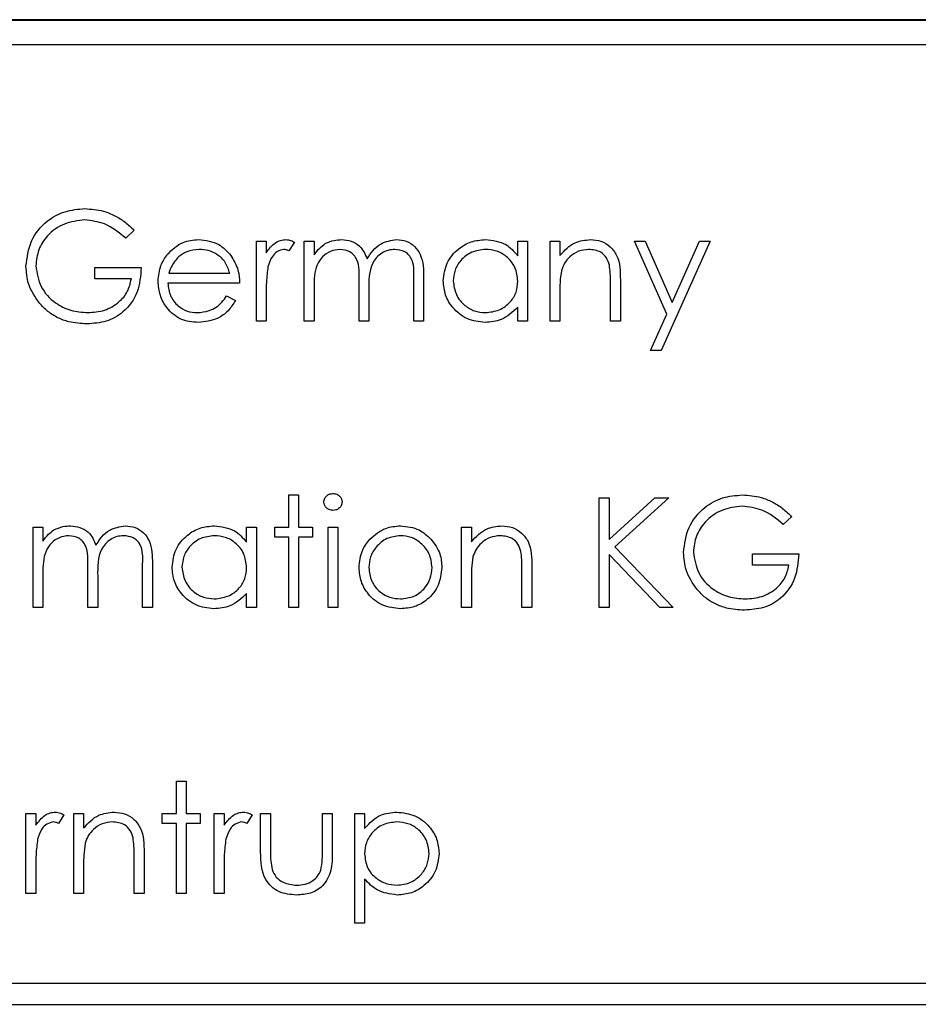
# Model space of a CAD drawing. Header units: millimetres. Extents: x 5 to 418, y 2 to 292.
# Tile 37 of 85: x 105.69 to 107.14, y 194.73 to 196.32. Entities that reach past the tile are written whole.
import ezdxf

# ---------------------------------------------------------------- set-up
doc = ezdxf.new("R2010")
doc.units = ezdxf.units.MM

msp = doc.modelspace()

# ---------------------------------------------------------------- linework, layer by layer
at = {"color": 7, "linetype": 'Continuous', "lineweight": 25}
for p, q in [((112.8393, 196.3162), (104.4226, 196.3162)), ((112.8393, 196.3151), (104.4226, 196.3151)), ((112.7988, 196.2757), (104.4654, 196.2757)), ((105.8761, 195.9775), (105.8626, 195.9647)), ((106.0729, 195.9601), (106.0887, 195.9601)), ((106.0729, 195.8312), (106.0729, 195.9601)), ((106.0887, 195.9601), (106.0887, 195.9412)), ((106.1339, 195.958), (106.1253, 195.9443)), ((106.1498, 195.9601), (106.1656, 195.9601)), ((106.1498, 195.8312), (106.1498, 195.9601)), ((106.1656, 195.9601), (106.1656, 195.9377)), ((106.4935, 195.9363), (106.4935, 195.9601)), ((106.4935, 195.9601), (106.5093, 195.9601)), ((106.5093, 195.9601), (106.5093, 195.8312)), ((106.5455, 195.9601), (106.5614, 195.9601)), ((106.5455, 195.8312), (106.5455, 195.9601)), ((106.5614, 195.9601), (106.5614, 195.9369)), ((106.6812, 195.9601), (106.6983, 195.9601)), ((106.7333, 195.8422), (106.6812, 195.9601)), ((106.6983, 195.9601), (106.7419, 195.8614)), ((106.8033, 195.9601), (106.7242, 195.7837)), ((106.7419, 195.8614), (106.7862, 195.9601)), ((106.7862, 195.9601), (106.8033, 195.9601)), ((105.8128, 195.9172), (105.8875, 195.9172)), ((105.8128, 195.8991), (105.8128, 195.9172)), ((105.8716, 195.8991), (105.8128, 195.8991)), ((105.9321, 195.9081), (106.0299, 195.9081)), ((106.238, 195.8312), (106.238, 195.8968)), ((106.3262, 195.8312), (106.3262, 195.9011)), ((106.342, 195.9011), (106.342, 195.8312)), ((106.6586, 195.8971), (106.6586, 195.8312)), ((106.0458, 195.8923), (105.9304, 195.8923)), ((106.1656, 195.8855), (106.1656, 195.8312)), ((106.2538, 195.8814), (106.2538, 195.8312)), ((106.5614, 195.8778), (106.5614, 195.8312)), ((106.6428, 195.8312), (106.6428, 195.8919)), ((106.0249, 195.8719), (106.039, 195.8646)), ((106.0887, 195.8746), (106.0887, 195.8312)), ((106.4935, 195.8312), (106.4935, 195.8535)), ((106.0887, 195.8312), (106.0729, 195.8312)), ((106.1656, 195.8312), (106.1498, 195.8312)), ((106.2538, 195.8312), (106.238, 195.8312)), ((106.342, 195.8312), (106.3262, 195.8312)), ((106.5093, 195.8312), (106.4935, 195.8312)), ((106.5614, 195.8312), (106.5455, 195.8312)), ((106.6586, 195.8312), (106.6428, 195.8312)), ((106.7071, 195.7837), (106.7333, 195.8422)), ((106.7242, 195.7837), (106.7071, 195.7837)), ((106.1249, 195.5515), (106.1407, 195.5515)), ((106.1249, 195.4995), (106.1249, 195.5515)), ((106.1407, 195.5515), (106.1407, 195.4995)), ((106.6247, 195.547), (106.6405, 195.547)), ((106.6247, 195.3706), (106.6247, 195.547)), ((106.6405, 195.4798), (106.714, 195.547)), ((106.6405, 195.547), (106.6405, 195.4798)), ((106.7366, 195.547), (106.6499, 195.4678)), ((106.714, 195.547), (106.7366, 195.547)), ((106.9345, 195.5169), (106.9209, 195.504)), ((105.7133, 195.4995), (105.7292, 195.4995)), ((105.7133, 195.3706), (105.7133, 195.4995)), ((105.7292, 195.4995), (105.7292, 195.4771)), ((106.0571, 195.4756), (106.0571, 195.4995)), ((106.0571, 195.4995), (106.0729, 195.4995)), ((106.0729, 195.4995), (106.0729, 195.3706)), ((106.1023, 195.4995), (106.1249, 195.4995)), ((106.1023, 195.4837), (106.1023, 195.4995)), ((106.1407, 195.4995), (106.1633, 195.4995)), ((106.1633, 195.4995), (106.1633, 195.4837)), ((106.1882, 195.4995), (106.2041, 195.4995)), ((106.1882, 195.3706), (106.1882, 195.4995)), ((106.2041, 195.4995), (106.2041, 195.3706)), ((106.4031, 195.4995), (106.4189, 195.4995)), ((106.4031, 195.3706), (106.4031, 195.4995)), ((106.4189, 195.4995), (106.4189, 195.4762)), ((106.1249, 195.4837), (106.1023, 195.4837)), ((106.1249, 195.3706), (106.1249, 195.4837)), ((106.1407, 195.4837), (106.1407, 195.3706)), ((106.1633, 195.4837), (106.1407, 195.4837)), ((106.6499, 195.4678), (106.7434, 195.3706)), ((106.6405, 195.4557), (106.6405, 195.3706)), ((106.7223, 195.3706), (106.6405, 195.4557)), ((106.8712, 195.4565), (106.9458, 195.4565)), ((106.8712, 195.4384), (106.8712, 195.4565)), ((105.8015, 195.3706), (105.8015, 195.4361)), ((105.8897, 195.3706), (105.8897, 195.4405)), ((105.9055, 195.4404), (105.9055, 195.3706)), ((106.5161, 195.4364), (106.5161, 195.3706)), ((106.93, 195.4384), (106.8712, 195.4384)), ((105.7292, 195.4248), (105.7292, 195.3706)), ((105.8174, 195.4207), (105.8174, 195.3706)), ((106.4189, 195.4172), (106.4189, 195.3706)), ((106.5003, 195.3706), (106.5003, 195.4312)), ((106.0571, 195.3706), (106.0571, 195.3929)), ((105.7292, 195.3706), (105.7133, 195.3706)), ((105.8174, 195.3706), (105.8015, 195.3706)), ((105.9055, 195.3706), (105.8897, 195.3706)), ((106.0729, 195.3706), (106.0571, 195.3706)), ((106.1407, 195.3706), (106.1249, 195.3706)), ((106.2041, 195.3706), (106.1882, 195.3706)), ((106.4189, 195.3706), (106.4031, 195.3706)), ((106.5161, 195.3706), (106.5003, 195.3706)), ((106.6405, 195.3706), (106.6247, 195.3706)), ((106.7434, 195.3706), (106.7223, 195.3706)), ((105.944, 195.0909), (105.9598, 195.0909)), ((105.944, 195.0388), (105.944, 195.0909)), ((105.9598, 195.0909), (105.9598, 195.0388)), ((105.702, 195.0388), (105.7179, 195.0388)), ((105.702, 194.9099), (105.702, 195.0388)), ((105.7179, 195.0388), (105.7179, 195.0199)), ((105.7789, 195.0388), (105.7947, 195.0388)), ((105.7789, 194.9099), (105.7789, 195.0388)), ((105.7947, 195.0388), (105.7947, 195.0156)), ((105.9214, 195.0388), (105.944, 195.0388)), ((105.9214, 195.023), (105.9214, 195.0388)), ((105.9598, 195.0388), (105.9824, 195.0388)), ((105.9824, 195.0388), (105.9824, 195.023)), ((106.005, 195.0388), (106.0209, 195.0388)), ((106.005, 194.9099), (106.005, 195.0388)), ((106.0209, 195.0388), (106.0209, 195.0199)), ((106.0797, 195.0388), (106.0955, 195.0388)), ((106.0797, 194.9773), (106.0797, 195.0388)), ((106.0955, 195.0388), (106.0955, 194.9791)), ((106.1792, 195.0388), (106.195, 195.0388)), ((106.1792, 194.9791), (106.1792, 195.0388)), ((106.195, 195.0388), (106.195, 194.9761)), ((106.2312, 195.0388), (106.247, 195.0388)), ((106.2312, 194.8625), (106.2312, 195.0388)), ((106.247, 195.0388), (106.247, 195.015)), ((105.7631, 195.0367), (105.7544, 195.023)), ((105.944, 195.023), (105.9214, 195.023)), ((105.944, 194.9099), (105.944, 195.023)), ((105.9598, 195.023), (105.9598, 194.9099)), ((105.9824, 195.023), (105.9598, 195.023)), ((106.0661, 195.0367), (106.0574, 195.023)), ((105.892, 194.9758), (105.892, 194.9099)), ((105.8761, 194.9099), (105.8761, 194.9706)), ((105.7179, 194.9533), (105.7179, 194.9099)), ((105.7947, 194.9565), (105.7947, 194.9099)), ((106.0209, 194.9533), (106.0209, 194.9099)), ((106.247, 194.9333), (106.247, 194.8625)), ((105.7179, 194.9099), (105.702, 194.9099)), ((105.7947, 194.9099), (105.7789, 194.9099)), ((105.892, 194.9099), (105.8761, 194.9099)), ((105.9598, 194.9099), (105.944, 194.9099)), ((106.0209, 194.9099), (106.005, 194.9099)), ((106.247, 194.8625), (106.2312, 194.8625)), ((108.3144, 194.7652), (104.6477, 194.7652)), ((104.6477, 194.7318), (108.3144, 194.7318))]:
    msp.add_line(p, q, dxfattribs=at)
for points, knots in [([(105.702, 195.9195), (105.7038, 195.9333), (105.7072, 195.961), (105.7326, 195.992), (105.7642, 196.0095), (105.786, 196.0113), (105.7969, 196.0122)], [0, 0, 0, 0, 0.27959, 0.559072, 0.779411, 1, 1, 1, 1]), ([(105.7969, 196.0122), (105.807, 196.0114), (105.8236, 196.0102), (105.8452, 196.0013), (105.8618, 195.9908), (105.8714, 195.982), (105.8761, 195.9775)], [0, 0, 0, 0, 0.339527, 0.559586, 0.779731, 1, 1, 1, 1]), ([(105.7964, 195.9941), (105.7852, 195.9927), (105.7629, 195.99), (105.7368, 195.9712), (105.7208, 195.9465), (105.7188, 195.929), (105.7179, 195.9202)], [0, 0, 0, 0, 0.279847, 0.559555, 0.779847, 1, 1, 1, 1]), ([(105.8626, 195.9647), (105.8517, 195.9736), (105.8322, 195.9897), (105.8073, 195.9927), (105.7964, 195.9941)], [0, 0, 0, 0, 0.55984, 1, 1, 1, 1]), ([(105.9294, 195.9384), (105.9373, 195.9462), (105.9515, 195.9601), (105.9712, 195.9617), (105.9798, 195.9624)], [0, 0, 0, 0, 0.558577, 1, 1, 1, 1]), ([(105.9798, 195.9624), (105.9913, 195.9611), (106.0118, 195.9587), (106.0256, 195.9437), (106.0317, 195.937)], [0, 0, 0, 0, 0.558919, 1, 1, 1, 1]), ([(106.0887, 195.9412), (106.0931, 195.9472), (106.0993, 195.9557), (106.1114, 195.9616), (106.1173, 195.9621), (106.1202, 195.9624)], [0, 0, 0, 0, 0.558788, 0.779481, 1, 1, 1, 1]), ([(106.1202, 195.9624), (106.1229, 195.9621), (106.1278, 195.9615), (106.1321, 195.9591), (106.1339, 195.958)], [0, 0, 0, 0, 0.559243, 1, 1, 1, 1]), ([(106.1656, 195.9377), (106.1685, 195.9416), (106.1736, 195.9485), (106.1805, 195.9536), (106.1835, 195.9559)], [0, 0, 0, 0, 0.560148, 1, 1, 1, 1]), ([(106.1835, 195.9559), (106.1882, 195.958), (106.1967, 195.9617), (106.206, 195.9622), (106.2101, 195.9624)], [0, 0, 0, 0, 0.559743, 1, 1, 1, 1]), ([(106.2101, 195.9624), (106.2152, 195.9619), (106.2255, 195.9608), (106.2423, 195.9514), (106.2478, 195.9389), (106.2511, 195.9313)], [0, 0, 0, 0, 0.280809, 0.561507, 1, 1, 1, 1]), ([(106.2511, 195.9313), (106.254, 195.936), (106.2599, 195.9454), (106.2754, 195.9587), (106.2896, 195.961), (106.2984, 195.9624)], [0, 0, 0, 0, 0.281263, 0.562094, 1, 1, 1, 1]), ([(106.2984, 195.9624), (106.3037, 195.9619), (106.3144, 195.9609), (106.3283, 195.952), (106.3416, 195.9323), (106.3418, 195.9139), (106.342, 195.9011)], [0, 0, 0, 0, 0.186885, 0.373579, 0.560268, 1, 1, 1, 1]), ([(106.3737, 195.896), (106.3749, 195.9059), (106.3773, 195.9257), (106.396, 195.9472), (106.4181, 195.9604), (106.4336, 195.9617), (106.4414, 195.9624)], [0, 0, 0, 0, 0.279413, 0.559191, 0.779548, 1, 1, 1, 1]), ([(106.4414, 195.9624), (106.453, 195.9611), (106.4738, 195.9587), (106.4875, 195.9432), (106.4935, 195.9363)], [0, 0, 0, 0, 0.559062, 1, 1, 1, 1]), ([(106.5614, 195.9369), (106.5689, 195.945), (106.5823, 195.9595), (106.6018, 195.9615), (106.6104, 195.9624)], [0, 0, 0, 0, 0.559141, 1, 1, 1, 1]), ([(106.6104, 195.9624), (106.6162, 195.9619), (106.6277, 195.9609), (106.6429, 195.9516), (106.6583, 195.931), (106.6585, 195.9111), (106.6586, 195.8971)], [0, 0, 0, 0, 0.187021, 0.37389, 0.56061, 1, 1, 1, 1]), ([(105.9806, 195.9466), (105.9738, 195.946), (105.9616, 195.9449), (105.9517, 195.9377), (105.9474, 195.9345)], [0, 0, 0, 0, 0.559458, 1, 1, 1, 1]), ([(106.0299, 195.9081), (106.028, 195.9142), (106.0241, 195.9264), (106.0106, 195.9387), (105.9956, 195.9454), (105.9856, 195.9462), (105.9806, 195.9466)], [0, 0, 0, 0, 0.2801382, 0.5591944, 0.7795977, 1, 1, 1, 1]), ([(106.1172, 195.9466), (106.1134, 195.9458), (106.106, 195.9441), (106.0964, 195.9337), (106.0934, 195.9245), (106.0915, 195.9188)], [0, 0, 0, 0, 0.2783358, 0.5587681, 1, 1, 1, 1]), ([(106.1253, 195.9443), (106.1238, 195.9449), (106.1212, 195.9461), (106.1184, 195.9464), (106.1172, 195.9466)], [0, 0, 0, 0, 0.560396, 1, 1, 1, 1]), ([(106.2073, 195.9466), (106.2021, 195.9459), (106.1917, 195.9446), (106.1786, 195.9352), (106.1659, 195.9159), (106.1657, 195.898), (106.1656, 195.8855)], [0, 0, 0, 0, 0.186544, 0.37335, 0.56013, 1, 1, 1, 1]), ([(106.238, 195.8968), (106.2385, 195.9084), (106.2391, 195.9228), (106.2302, 195.9374), (106.2214, 195.9447), (106.2129, 195.9458), (106.2073, 195.9466)], [0, 0, 0, 0, 0.500537, 0.625897, 0.751368, 1, 1, 1, 1]), ([(106.2956, 195.9466), (106.2919, 195.9463), (106.2846, 195.9457), (106.2745, 195.9409), (106.266, 195.9339), (106.2536, 195.9154), (106.2537, 195.8965), (106.2538, 195.8814)], [0, 0, 0, 0, 0.125317, 0.250662, 0.376086, 0.501515, 1, 1, 1, 1]), ([(106.3262, 195.9011), (106.3265, 195.9121), (106.327, 195.9259), (106.3175, 195.9387), (106.3089, 195.9451), (106.3009, 195.946), (106.2956, 195.9466)], [0, 0, 0, 0, 0.499445, 0.624933, 0.750561, 1, 1, 1, 1]), ([(106.4416, 195.9466), (106.434, 195.9457), (106.4189, 195.9439), (106.4017, 195.9305), (106.3914, 195.9136), (106.3901, 195.9018), (106.3895, 195.8959)], [0, 0, 0, 0, 0.279767, 0.559291, 0.779719, 1, 1, 1, 1]), ([(106.4935, 195.8954), (106.4927, 195.9031), (106.491, 195.9183), (106.4767, 195.9352), (106.4596, 195.9451), (106.4476, 195.9461), (106.4416, 195.9466)], [0, 0, 0, 0, 0.2796602, 0.5592103, 0.7794872, 1, 1, 1, 1]), ([(106.6076, 195.9466), (106.6021, 195.946), (106.5909, 195.9448), (106.5778, 195.9358), (106.5682, 195.9249), (106.5653, 195.9166), (106.5638, 195.9124)], [0, 0, 0, 0, 0.279553, 0.559373, 0.779703, 1, 1, 1, 1]), ([(106.6409, 195.9212), (106.6396, 195.9253), (106.6371, 195.9335), (106.6256, 195.9448), (106.6145, 195.9459), (106.6076, 195.9466)], [0, 0, 0, 0, 0.281192, 0.561331, 1, 1, 1, 1]), ([(105.9146, 195.8953), (105.9154, 195.9041), (105.9168, 195.9197), (105.9256, 195.9327), (105.9294, 195.9384)], [0, 0, 0, 0, 0.559427, 1, 1, 1, 1]), ([(105.9474, 195.9345), (105.9436, 195.9301), (105.9367, 195.9223), (105.9335, 195.9125), (105.9321, 195.9081)], [0, 0, 0, 0, 0.558795, 1, 1, 1, 1]), ([(106.0317, 195.937), (106.0363, 195.9293), (106.0445, 195.9154), (106.0454, 195.8994), (106.0458, 195.8923)], [0, 0, 0, 0, 0.558897, 1, 1, 1, 1]), ([(105.7236, 195.8601), (105.7167, 195.8702), (105.7042, 195.8882), (105.7027, 195.9099), (105.702, 195.9195)], [0, 0, 0, 0, 0.559317, 1, 1, 1, 1]), ([(105.7179, 195.9202), (105.7197, 195.9086), (105.7233, 195.8852), (105.7467, 195.8606), (105.7739, 195.847), (105.7923, 195.8455), (105.8015, 195.8448)], [0, 0, 0, 0, 0.279061, 0.558584, 0.779236, 1, 1, 1, 1]), ([(105.8875, 195.9172), (105.8864, 195.9039), (105.8842, 195.8773), (105.8619, 195.8458), (105.8314, 195.8289), (105.8105, 195.8274), (105.8001, 195.8267)], [0, 0, 0, 0, 0.2803512, 0.5593674, 0.7793709, 1, 1, 1, 1]), ([(106.0915, 195.9188), (106.0905, 195.9106), (106.0886, 195.8959), (106.0887, 195.8811), (106.0887, 195.8746)], [0, 0, 0, 0, 0.559636, 1, 1, 1, 1]), ([(106.5638, 195.9124), (106.5629, 195.906), (106.5613, 195.8945), (106.5613, 195.8829), (106.5614, 195.8778)], [0, 0, 0, 0, 0.559658, 1, 1, 1, 1]), ([(106.6428, 195.8919), (106.6428, 195.8974), (106.6429, 195.9072), (106.6415, 195.9169), (106.6409, 195.9212)], [0, 0, 0, 0, 0.560255, 1, 1, 1, 1]), ([(105.8015, 195.8448), (105.8106, 195.8455), (105.8287, 195.8469), (105.8511, 195.86), (105.8666, 195.8781), (105.8699, 195.8921), (105.8716, 195.8991)], [0, 0, 0, 0, 0.280254, 0.559912, 0.779941, 1, 1, 1, 1]), ([(105.9794, 195.829), (105.9696, 195.8299), (105.95, 195.8316), (105.929, 195.8504), (105.9167, 195.8725), (105.9153, 195.8877), (105.9146, 195.8953)], [0, 0, 0, 0, 0.279885, 0.558859, 0.779462, 1, 1, 1, 1]), ([(106.4409, 195.829), (106.431, 195.8301), (106.4111, 195.8325), (106.3892, 195.8507), (106.3757, 195.8727), (106.3743, 195.8883), (106.3737, 195.896)], [0, 0, 0, 0, 0.279573, 0.559333, 0.779589, 1, 1, 1, 1]), ([(106.3895, 195.8959), (106.3906, 195.8883), (106.3927, 195.8733), (106.4066, 195.8565), (106.4236, 195.8465), (106.4355, 195.8454), (106.4414, 195.8448)], [0, 0, 0, 0, 0.279429, 0.559146, 0.77957, 1, 1, 1, 1]), ([(106.4414, 195.8448), (106.449, 195.8457), (106.4641, 195.8475), (106.4817, 195.8605), (106.492, 195.8775), (106.493, 195.8894), (106.4935, 195.8954)], [0, 0, 0, 0, 0.279822, 0.559387, 0.779603, 1, 1, 1, 1]), ([(105.9304, 195.8923), (105.9312, 195.8853), (105.9329, 195.8714), (105.9453, 195.8556), (105.961, 195.8462), (105.972, 195.8453), (105.9775, 195.8448)], [0, 0, 0, 0, 0.279963, 0.559359, 0.779526, 1, 1, 1, 1]), ([(105.9775, 195.8448), (105.9839, 195.8454), (105.9947, 195.8465), (106.0083, 195.853), (106.0177, 195.8615), (106.0225, 195.8685), (106.0249, 195.8719)], [0, 0, 0, 0, 0.339465, 0.559626, 0.779498, 1, 1, 1, 1]), ([(106.039, 195.8646), (106.0354, 195.8587), (106.0282, 195.8471), (106.0079, 195.8321), (105.9902, 195.8302), (105.9794, 195.829)], [0, 0, 0, 0, 0.280919, 0.561407, 1, 1, 1, 1]), ([(105.8001, 195.8267), (105.7903, 195.8273), (105.7741, 195.8282), (105.753, 195.8362), (105.7367, 195.8462), (105.728, 195.8554), (105.7236, 195.8601)], [0, 0, 0, 0, 0.339789, 0.559872, 0.779908, 1, 1, 1, 1]), ([(106.4935, 195.8535), (106.4852, 195.8456), (106.4702, 195.8314), (106.4498, 195.8297), (106.4409, 195.829)], [0, 0, 0, 0, 0.5587633, 1, 1, 1, 1]), ([(106.1814, 195.5401), (106.1817, 195.5422), (106.1823, 195.5464), (106.1864, 195.5507), (106.1912, 195.5534), (106.1944, 195.5536), (106.1961, 195.5538)], [0, 0, 0, 0, 0.279289, 0.558897, 0.779452, 1, 1, 1, 1]), ([(106.1961, 195.5538), (106.1982, 195.5536), (106.2024, 195.5531), (106.2072, 195.5496), (106.2103, 195.5451), (106.2107, 195.5418), (106.2108, 195.5401)], [0, 0, 0, 0, 0.279869, 0.559866, 0.779911, 1, 1, 1, 1]), ([(106.7604, 195.4589), (106.7621, 195.4727), (106.7656, 195.5003), (106.791, 195.5313), (106.8226, 195.5489), (106.8443, 195.5506), (106.8552, 195.5515)], [0, 0, 0, 0, 0.27959, 0.559072, 0.779411, 1, 1, 1, 1]), ([(106.8552, 195.5515), (106.8653, 195.5508), (106.882, 195.5495), (106.9035, 195.5407), (106.9201, 195.5302), (106.9297, 195.5213), (106.9345, 195.5169)], [0, 0, 0, 0, 0.339527, 0.559586, 0.779731, 1, 1, 1, 1]), ([(106.1961, 195.5266), (106.194, 195.5268), (106.1899, 195.5273), (106.1851, 195.5308), (106.182, 195.5352), (106.1816, 195.5385), (106.1814, 195.5401)], [0, 0, 0, 0, 0.279784, 0.559698, 0.779921, 1, 1, 1, 1]), ([(106.2108, 195.5401), (106.2105, 195.538), (106.2099, 195.5339), (106.2057, 195.5296), (106.201, 195.527), (106.1977, 195.5267), (106.1961, 195.5266)], [0, 0, 0, 0, 0.2791599, 0.5588624, 0.7793557, 1, 1, 1, 1]), ([(106.8547, 195.5334), (106.8435, 195.5321), (106.8212, 195.5293), (106.7952, 195.5105), (106.7792, 195.4859), (106.7772, 195.4683), (106.7762, 195.4596)], [0, 0, 0, 0, 0.279847, 0.559555, 0.779847, 1, 1, 1, 1]), ([(106.9209, 195.504), (106.91, 195.513), (106.8905, 195.529), (106.8656, 195.5321), (106.8547, 195.5334)], [0, 0, 0, 0, 0.55984, 1, 1, 1, 1]), ([(105.747, 195.4952), (105.7518, 195.4973), (105.7603, 195.5011), (105.7695, 195.5015), (105.7736, 195.5018)], [0, 0, 0, 0, 0.559743, 1, 1, 1, 1]), ([(105.7736, 195.5018), (105.7788, 195.5012), (105.7891, 195.5002), (105.8059, 195.4907), (105.8113, 195.4782), (105.8146, 195.4706)], [0, 0, 0, 0, 0.280809, 0.561507, 1, 1, 1, 1]), ([(105.8146, 195.4706), (105.8176, 195.4753), (105.8234, 195.4848), (105.8389, 195.498), (105.8532, 195.5003), (105.8619, 195.5018)], [0, 0, 0, 0, 0.2812634, 0.5620938, 1, 1, 1, 1]), ([(105.8619, 195.5018), (105.8673, 195.5013), (105.878, 195.5003), (105.8919, 195.4913), (105.9051, 195.4716), (105.9054, 195.4533), (105.9055, 195.4404)], [0, 0, 0, 0, 0.186885, 0.373579, 0.560268, 1, 1, 1, 1]), ([(105.9372, 195.4354), (105.9384, 195.4453), (105.9409, 195.465), (105.9596, 195.4865), (105.9816, 195.4998), (105.9971, 195.5011), (106.0049, 195.5018)], [0, 0, 0, 0, 0.279413, 0.559191, 0.779548, 1, 1, 1, 1]), ([(106.0049, 195.5018), (106.0165, 195.5004), (106.0373, 195.4981), (106.051, 195.4825), (106.0571, 195.4756)], [0, 0, 0, 0, 0.559062, 1, 1, 1, 1]), ([(106.2556, 195.4804), (106.2636, 195.4873), (106.2779, 195.4997), (106.2965, 195.5011), (106.3048, 195.5018)], [0, 0, 0, 0, 0.55888, 1, 1, 1, 1]), ([(106.3048, 195.5018), (106.3152, 195.5007), (106.3339, 195.4987), (106.3477, 195.4861), (106.3537, 195.4805)], [0, 0, 0, 0, 0.559182, 1, 1, 1, 1]), ([(106.4189, 195.4762), (106.4264, 195.4843), (106.4399, 195.4988), (106.4593, 195.5009), (106.4679, 195.5018)], [0, 0, 0, 0, 0.559141, 1, 1, 1, 1]), ([(106.4679, 195.5018), (106.4737, 195.5012), (106.4853, 195.5002), (106.5004, 195.4909), (106.5158, 195.4704), (106.516, 195.4504), (106.5161, 195.4364)], [0, 0, 0, 0, 0.187021, 0.37389, 0.56061, 1, 1, 1, 1]), ([(105.7292, 195.4771), (105.732, 195.481), (105.7371, 195.4879), (105.744, 195.493), (105.747, 195.4952)], [0, 0, 0, 0, 0.560148, 1, 1, 1, 1]), ([(105.7709, 195.4859), (105.7657, 195.4853), (105.7553, 195.4839), (105.7422, 195.4746), (105.7294, 195.4553), (105.7293, 195.4374), (105.7292, 195.4248)], [0, 0, 0, 0, 0.186544, 0.37335, 0.56013, 1, 1, 1, 1]), ([(105.8015, 195.4361), (105.802, 195.4477), (105.8026, 195.4622), (105.7938, 195.4767), (105.785, 195.4841), (105.7765, 195.4852), (105.7709, 195.4859)], [0, 0, 0, 0, 0.500537, 0.625897, 0.751368, 1, 1, 1, 1]), ([(105.8592, 195.4859), (105.8555, 195.4856), (105.8482, 195.4851), (105.8381, 195.4802), (105.8296, 195.4732), (105.8171, 195.4548), (105.8172, 195.4358), (105.8174, 195.4207)], [0, 0, 0, 0, 0.125317, 0.250662, 0.376086, 0.501515, 1, 1, 1, 1]), ([(105.8897, 195.4405), (105.8901, 195.4515), (105.8905, 195.4652), (105.8811, 195.4781), (105.8724, 195.4844), (105.8645, 195.4853), (105.8592, 195.4859)], [0, 0, 0, 0, 0.4994454, 0.6249333, 0.750561, 1, 1, 1, 1]), ([(106.0051, 195.4859), (105.9976, 195.485), (105.9825, 195.4833), (105.9653, 195.4698), (105.955, 195.453), (105.9537, 195.4411), (105.953, 195.4352)], [0, 0, 0, 0, 0.2797672, 0.5592905, 0.7797189, 1, 1, 1, 1]), ([(106.0571, 195.4348), (106.0562, 195.4424), (106.0545, 195.4577), (106.0403, 195.4745), (106.0231, 195.4845), (106.0111, 195.4854), (106.0051, 195.4859)], [0, 0, 0, 0, 0.27966, 0.55921, 0.779487, 1, 1, 1, 1]), ([(106.3047, 195.4859), (106.2972, 195.485), (106.2821, 195.4832), (106.2656, 195.4691), (106.2553, 195.4523), (106.2543, 195.4405), (106.2538, 195.4346)], [0, 0, 0, 0, 0.2794842, 0.5592561, 0.7795472, 1, 1, 1, 1]), ([(106.3556, 195.4346), (106.3547, 195.4421), (106.353, 195.4572), (106.339, 195.4738), (106.3224, 195.4843), (106.3106, 195.4854), (106.3047, 195.4859)], [0, 0, 0, 0, 0.279586, 0.559398, 0.779653, 1, 1, 1, 1]), ([(106.3537, 195.4805), (106.3594, 195.4728), (106.3696, 195.4591), (106.3709, 195.4422), (106.3714, 195.4347)], [0, 0, 0, 0, 0.559216, 1, 1, 1, 1]), ([(106.4652, 195.4859), (106.4596, 195.4853), (106.4484, 195.4842), (106.4353, 195.4751), (106.4258, 195.4642), (106.4228, 195.4559), (106.4213, 195.4518)], [0, 0, 0, 0, 0.279553, 0.559373, 0.779703, 1, 1, 1, 1]), ([(106.4984, 195.4606), (106.4972, 195.4647), (106.4946, 195.4728), (106.4832, 195.4841), (106.472, 195.4852), (106.4652, 195.4859)], [0, 0, 0, 0, 0.2811923, 0.5613307, 1, 1, 1, 1]), ([(106.238, 195.4347), (106.2389, 195.4442), (106.2406, 195.4612), (106.251, 195.4745), (106.2556, 195.4804)], [0, 0, 0, 0, 0.559285, 1, 1, 1, 1]), ([(106.4213, 195.4518), (106.4204, 195.4454), (106.4189, 195.4339), (106.4189, 195.4223), (106.4189, 195.4172)], [0, 0, 0, 0, 0.559658, 1, 1, 1, 1]), ([(106.5003, 195.4312), (106.5003, 195.4367), (106.5004, 195.4466), (106.499, 195.4563), (106.4984, 195.4606)], [0, 0, 0, 0, 0.560255, 1, 1, 1, 1]), ([(106.782, 195.3994), (106.775, 195.4095), (106.7626, 195.4275), (106.761, 195.4493), (106.7604, 195.4589)], [0, 0, 0, 0, 0.5593165, 1, 1, 1, 1]), ([(106.7762, 195.4596), (106.778, 195.4479), (106.7816, 195.4246), (106.805, 195.3999), (106.8322, 195.3863), (106.8506, 195.3849), (106.8598, 195.3842)], [0, 0, 0, 0, 0.2790614, 0.5585842, 0.7792365, 1, 1, 1, 1]), ([(106.9458, 195.4565), (106.9447, 195.4432), (106.9425, 195.4166), (106.9202, 195.3852), (106.8897, 195.3682), (106.8689, 195.3668), (106.8584, 195.3661)], [0, 0, 0, 0, 0.280351, 0.559367, 0.779371, 1, 1, 1, 1]), ([(106.0044, 195.3683), (105.9945, 195.3695), (105.9747, 195.3718), (105.9528, 195.39), (105.9392, 195.412), (105.9379, 195.4276), (105.9372, 195.4354)], [0, 0, 0, 0, 0.279573, 0.559333, 0.779589, 1, 1, 1, 1]), ([(105.953, 195.4352), (105.9541, 195.4277), (105.9562, 195.4126), (105.9701, 195.3958), (105.9872, 195.3859), (105.999, 195.3847), (106.005, 195.3842)], [0, 0, 0, 0, 0.279429, 0.559146, 0.77957, 1, 1, 1, 1]), ([(106.005, 195.3842), (106.0125, 195.3851), (106.0276, 195.3869), (106.0453, 195.3998), (106.0555, 195.4169), (106.0565, 195.4288), (106.0571, 195.4348)], [0, 0, 0, 0, 0.279822, 0.559387, 0.779603, 1, 1, 1, 1]), ([(106.3048, 195.3683), (106.2949, 195.3693), (106.2751, 195.3713), (106.2534, 195.3896), (106.2401, 195.4115), (106.2387, 195.427), (106.238, 195.4347)], [0, 0, 0, 0, 0.279776, 0.559179, 0.779592, 1, 1, 1, 1]), ([(106.2538, 195.4346), (106.2547, 195.4271), (106.2566, 195.4122), (106.2701, 195.3953), (106.2871, 195.3857), (106.2988, 195.3847), (106.3047, 195.3842)], [0, 0, 0, 0, 0.279618, 0.559167, 0.779512, 1, 1, 1, 1]), ([(106.3047, 195.3842), (106.3122, 195.385), (106.3271, 195.3867), (106.344, 195.4002), (106.3538, 195.417), (106.355, 195.4287), (106.3556, 195.4346)], [0, 0, 0, 0, 0.279745, 0.559113, 0.779606, 1, 1, 1, 1]), ([(106.3714, 195.4347), (106.3702, 195.4249), (106.3678, 195.4053), (106.35, 195.3833), (106.3279, 195.3701), (106.3125, 195.3689), (106.3048, 195.3683)], [0, 0, 0, 0, 0.2795212, 0.5593812, 0.7795068, 1, 1, 1, 1]), ([(106.8598, 195.3842), (106.8689, 195.3849), (106.8871, 195.3862), (106.9094, 195.3994), (106.9249, 195.4175), (106.9283, 195.4315), (106.93, 195.4384)], [0, 0, 0, 0, 0.280254, 0.559912, 0.779941, 1, 1, 1, 1]), ([(106.0571, 195.3929), (106.0487, 195.385), (106.0338, 195.3708), (106.0134, 195.3691), (106.0044, 195.3683)], [0, 0, 0, 0, 0.5587633, 1, 1, 1, 1]), ([(106.8584, 195.3661), (106.8486, 195.3666), (106.8325, 195.3676), (106.8113, 195.3755), (106.795, 195.3856), (106.7863, 195.3948), (106.782, 195.3994)], [0, 0, 0, 0, 0.339789, 0.559872, 0.779908, 1, 1, 1, 1]), ([(105.7179, 195.0199), (105.7223, 195.0259), (105.7285, 195.0344), (105.7406, 195.0403), (105.7464, 195.0408), (105.7493, 195.0411)], [0, 0, 0, 0, 0.558788, 0.779481, 1, 1, 1, 1]), ([(105.7493, 195.0411), (105.752, 195.0408), (105.7569, 195.0402), (105.7612, 195.0378), (105.7631, 195.0367)], [0, 0, 0, 0, 0.559243, 1, 1, 1, 1]), ([(105.7947, 195.0156), (105.8023, 195.0237), (105.8157, 195.0382), (105.8352, 195.0402), (105.8438, 195.0411)], [0, 0, 0, 0, 0.559141, 1, 1, 1, 1]), ([(105.8438, 195.0411), (105.8496, 195.0406), (105.8611, 195.0396), (105.8763, 195.0303), (105.8917, 195.0097), (105.8919, 194.9898), (105.892, 194.9758)], [0, 0, 0, 0, 0.187021, 0.37389, 0.56061, 1, 1, 1, 1]), ([(106.0209, 195.0199), (106.0253, 195.0259), (106.0315, 195.0344), (106.0436, 195.0403), (106.0494, 195.0408), (106.0523, 195.0411)], [0, 0, 0, 0, 0.558788, 0.779481, 1, 1, 1, 1]), ([(106.0523, 195.0411), (106.0551, 195.0408), (106.06, 195.0402), (106.0642, 195.0378), (106.0661, 195.0367)], [0, 0, 0, 0, 0.559243, 1, 1, 1, 1]), ([(106.247, 195.015), (106.255, 195.0234), (106.2694, 195.0386), (106.29, 195.0403), (106.2991, 195.0411)], [0, 0, 0, 0, 0.5584178, 1, 1, 1, 1]), ([(106.2991, 195.0411), (106.309, 195.04), (106.3288, 195.0377), (106.3508, 195.0198), (106.3647, 194.9981), (106.3662, 194.9825), (106.3669, 194.9747)], [0, 0, 0, 0, 0.279627, 0.559432, 0.779703, 1, 1, 1, 1]), ([(105.7463, 195.0253), (105.7426, 195.0245), (105.7351, 195.0228), (105.7255, 195.0125), (105.7225, 195.0032), (105.7207, 194.9975)], [0, 0, 0, 0, 0.278336, 0.558768, 1, 1, 1, 1]), ([(105.7544, 195.023), (105.7529, 195.0236), (105.7504, 195.0248), (105.7475, 195.0251), (105.7463, 195.0253)], [0, 0, 0, 0, 0.560396, 1, 1, 1, 1]), ([(105.841, 195.0253), (105.8354, 195.0247), (105.8243, 195.0235), (105.8111, 195.0145), (105.8016, 195.0036), (105.7987, 194.9953), (105.7972, 194.9911)], [0, 0, 0, 0, 0.279553, 0.559373, 0.779703, 1, 1, 1, 1]), ([(105.8743, 194.9999), (105.873, 195.004), (105.8705, 195.0122), (105.859, 195.0235), (105.8478, 195.0246), (105.841, 195.0253)], [0, 0, 0, 0, 0.281192, 0.561331, 1, 1, 1, 1]), ([(106.0493, 195.0253), (106.0456, 195.0245), (106.0381, 195.0228), (106.0285, 195.0125), (106.0255, 195.0032), (106.0237, 194.9975)], [0, 0, 0, 0, 0.278336, 0.558768, 1, 1, 1, 1]), ([(106.0574, 195.023), (106.056, 195.0236), (106.0534, 195.0248), (106.0506, 195.0251), (106.0493, 195.0253)], [0, 0, 0, 0, 0.560396, 1, 1, 1, 1]), ([(106.299, 195.0253), (106.2913, 195.0245), (106.2761, 195.0228), (106.2589, 195.0091), (106.2485, 194.9921), (106.2475, 194.9801), (106.247, 194.9741)], [0, 0, 0, 0, 0.2797467, 0.559315, 0.7795146, 1, 1, 1, 1]), ([(106.351, 194.9746), (106.35, 194.9821), (106.3479, 194.9972), (106.334, 195.014), (106.3168, 195.0237), (106.3049, 195.0247), (106.299, 195.0253)], [0, 0, 0, 0, 0.279387, 0.559092, 0.779508, 1, 1, 1, 1]), ([(105.7207, 194.9975), (105.7196, 194.9893), (105.7178, 194.9746), (105.7178, 194.9598), (105.7179, 194.9533)], [0, 0, 0, 0, 0.559636, 1, 1, 1, 1]), ([(105.7972, 194.9911), (105.7963, 194.9847), (105.7947, 194.9732), (105.7947, 194.9616), (105.7947, 194.9565)], [0, 0, 0, 0, 0.5596576, 1, 1, 1, 1]), ([(105.8761, 194.9706), (105.8762, 194.9761), (105.8762, 194.9859), (105.8749, 194.9956), (105.8743, 194.9999)], [0, 0, 0, 0, 0.560255, 1, 1, 1, 1]), ([(106.0237, 194.9975), (106.0227, 194.9893), (106.0208, 194.9746), (106.0209, 194.9598), (106.0209, 194.9533)], [0, 0, 0, 0, 0.559636, 1, 1, 1, 1]), ([(106.1374, 194.9077), (106.1276, 194.9085), (106.1081, 194.91), (106.0807, 194.9358), (106.0801, 194.9615), (106.0797, 194.9773)], [0, 0, 0, 0, 0.28097, 0.559785, 1, 1, 1, 1]), ([(106.0955, 194.9791), (106.0955, 194.9734), (106.0955, 194.9633), (106.0972, 194.9533), (106.098, 194.9489)], [0, 0, 0, 0, 0.560377, 1, 1, 1, 1]), ([(106.195, 194.9761), (106.1949, 194.9665), (106.1946, 194.9473), (106.1822, 194.9222), (106.1601, 194.9091), (106.145, 194.9082), (106.1374, 194.9077)], [0, 0, 0, 0, 0.281501, 0.559646, 0.779298, 1, 1, 1, 1]), ([(106.1766, 194.9476), (106.1775, 194.9535), (106.1793, 194.9639), (106.1792, 194.9744), (106.1792, 194.9791)], [0, 0, 0, 0, 0.559371, 1, 1, 1, 1]), ([(106.247, 194.9741), (106.2479, 194.9665), (106.2495, 194.9513), (106.264, 194.9346), (106.2814, 194.9252), (106.2933, 194.9241), (106.2992, 194.9235)], [0, 0, 0, 0, 0.279654, 0.558875, 0.779455, 1, 1, 1, 1]), ([(106.2992, 194.9235), (106.3067, 194.9245), (106.3218, 194.9263), (106.3388, 194.94), (106.349, 194.9568), (106.3504, 194.9687), (106.351, 194.9746)], [0, 0, 0, 0, 0.279628, 0.559247, 0.779775, 1, 1, 1, 1]), ([(106.3669, 194.9747), (106.3657, 194.9648), (106.3634, 194.945), (106.345, 194.9232), (106.323, 194.9097), (106.3074, 194.9084), (106.2996, 194.9077)], [0, 0, 0, 0, 0.27954, 0.559273, 0.779559, 1, 1, 1, 1]), ([(106.098, 194.9489), (106.1, 194.9446), (106.1039, 194.9359), (106.118, 194.9256), (106.1302, 194.9243), (106.1376, 194.9235)], [0, 0, 0, 0, 0.280117, 0.560544, 1, 1, 1, 1]), ([(106.1376, 194.9235), (106.1422, 194.9238), (106.1513, 194.9243), (106.1631, 194.9298), (106.172, 194.9378), (106.175, 194.9444), (106.1766, 194.9476)], [0, 0, 0, 0, 0.2802697, 0.5600069, 0.7800741, 1, 1, 1, 1]), ([(106.2996, 194.9077), (106.2881, 194.9092), (106.2676, 194.912), (106.2533, 194.9268), (106.247, 194.9333)], [0, 0, 0, 0, 0.5584659, 1, 1, 1, 1])]:
    msp.add_open_spline(points, degree=3, knots=knots, dxfattribs=at)

doc.saveas('drawing.dxf')
